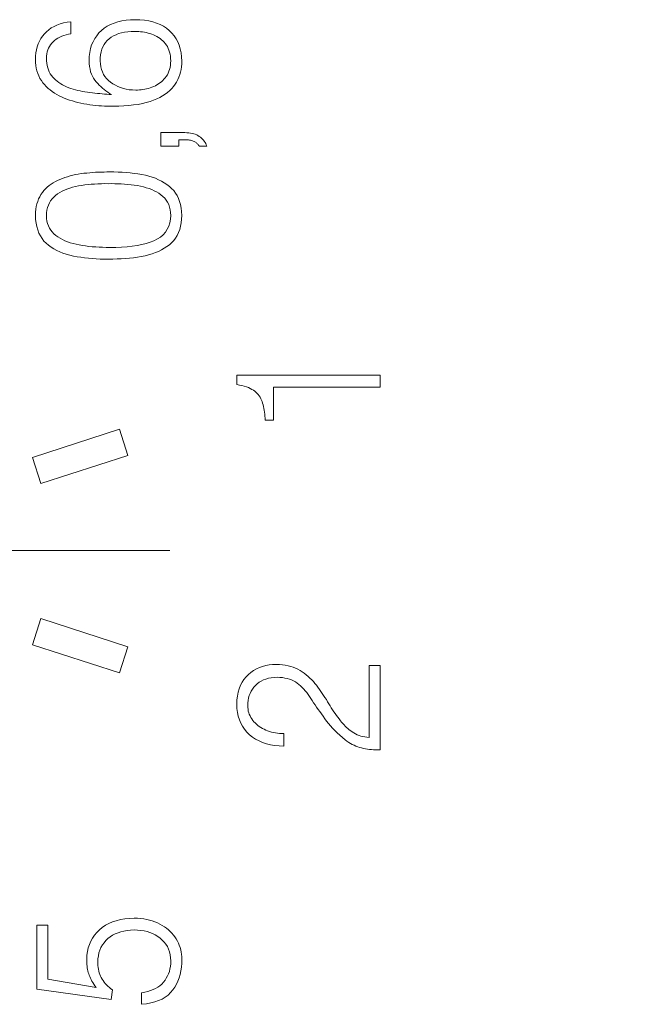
# Model space of a CAD drawing. Header units: millimetres. Extents: x 0 to 420, y 0 to 297.
# Tile 19 of 66: x 116.77 to 123.54, y 132.02 to 142.78. Entities that reach past the tile are written whole.
import ezdxf

# ---------------------------------------------------------------- set-up
doc = ezdxf.new("R2010")
doc.units = ezdxf.units.MM
for name, pattern in [('K5LT_AXLED', [19.5, 15, -1.5, 1.5, -1.5]), ('K5LT_BASIC', [0]), ('K5LT_THIN', [0])]:
    doc.linetypes.add(name, pattern=pattern)
doc.layers.add('Системный слой', color=7, linetype='Continuous')
doc.layers.add('Слой 1', color=6, linetype='Continuous')

# ---------------------------------------------------------------- blocks, each defined once
blk = doc.blocks.new('U11')
at = {"layer": 'Системный слой', "linetype": 'K5LT_AXLED', "lineweight": 18}
for q in [(114.262, 141.127), (110.112, 136.977), (118.412, 136.977), (114.262, 132.827)]:
    blk.add_line((114.262, 136.977), q, dxfattribs=at)

msp = doc.modelspace()

# ---------------------------------------------------------------- linework, layer by layer
at = {"layer": 'Системный слой', "linetype": 'K5LT_AXLED', "lineweight": 18}
msp.add_line((114.262, 136.977), (118.412, 136.977), dxfattribs=at)
at = {"layer": 'Системный слой', "linetype": 'K5LT_BASIC', "lineweight": 60}
msp.add_open_spline([(154.899, 138.24), (153.823, 138.24), (152.949, 137.367), (152.949, 136.29), (152.949, 135.213), (153.823, 134.34), (154.899, 134.34), (155.976, 134.34), (156.849, 135.213), (156.849, 136.29), (156.85, 137.367), (155.976, 138.24), (154.9, 138.24), (122.593, 138.24), (219.513, 138.24), (154.899, 138.24)], degree=3, knots=[0, 0, 0, 0, 0.19998, 0.19998, 0.19998, 0.39996, 0.39996, 0.39996, 0.59994, 0.59994, 0.59994, 0.9999, 0.9999, 0.9999, 1, 1, 1, 1], dxfattribs=at)
at = {"layer": 'Слой 1', "linetype": 'K5LT_THIN', "lineweight": 18}
for p, q in [((117.118, 142.693), (117.09, 142.674)), ((117.148, 142.71), (117.118, 142.693)), ((117.18, 142.725), (117.148, 142.71)), ((117.214, 142.737), (117.18, 142.725)), ((117.251, 142.748), (117.214, 142.737)), ((117.29, 142.756), (117.251, 142.748)), ((117.331, 142.762), (117.29, 142.756)), ((117.331, 142.629), (117.331, 142.762)), ((117.697, 142.69), (117.666, 142.665)), ((117.73, 142.712), (117.697, 142.69)), ((117.766, 142.731), (117.73, 142.712)), ((117.804, 142.746), (117.766, 142.731)), ((117.845, 142.76), (117.804, 142.746)), ((117.889, 142.77), (117.845, 142.76)), ((117.935, 142.777), (117.889, 142.77)), ((117.983, 142.782), (117.935, 142.777)), ((118.035, 142.784), (117.983, 142.782)), ((118.087, 142.782), (118.035, 142.784)), ((118.136, 142.777), (118.087, 142.782)), ((118.182, 142.77), (118.136, 142.777)), ((118.226, 142.76), (118.182, 142.77)), ((118.268, 142.746), (118.226, 142.76)), ((118.306, 142.731), (118.268, 142.746)), ((118.343, 142.712), (118.306, 142.731)), ((118.376, 142.69), (118.343, 142.712)), ((118.407, 142.665), (118.376, 142.69)), ((117.004, 142.577), (116.988, 142.549)), ((117.022, 142.604), (117.004, 142.577)), ((117.042, 142.629), (117.022, 142.604)), ((117.065, 142.652), (117.042, 142.629)), ((117.09, 142.674), (117.065, 142.652)), ((117.171, 142.569), (117.19, 142.581)), ((117.19, 142.581), (117.21, 142.592)), ((117.21, 142.592), (117.232, 142.602)), ((117.232, 142.602), (117.255, 142.61)), ((117.255, 142.61), (117.279, 142.617)), ((117.279, 142.617), (117.304, 142.624)), ((117.304, 142.624), (117.331, 142.629)), ((117.592, 142.577), (117.574, 142.543)), ((117.614, 142.609), (117.592, 142.577)), ((117.638, 142.639), (117.614, 142.609)), ((117.666, 142.665), (117.638, 142.639)), ((117.729, 142.557), (117.75, 142.575)), ((117.75, 142.575), (117.772, 142.592)), ((117.772, 142.592), (117.798, 142.607)), ((117.798, 142.607), (117.825, 142.62)), ((117.825, 142.62), (117.854, 142.631)), ((117.854, 142.631), (117.885, 142.64)), ((117.885, 142.64), (117.918, 142.647)), ((117.918, 142.647), (117.954, 142.652)), ((117.954, 142.652), (117.991, 142.655)), ((117.991, 142.655), (118.031, 142.655)), ((118.031, 142.655), (118.052, 142.655)), ((118.052, 142.655), (118.073, 142.654)), ((118.073, 142.654), (118.094, 142.652)), ((118.094, 142.652), (118.115, 142.65)), ((118.115, 142.65), (118.136, 142.647)), ((118.136, 142.647), (118.156, 142.642)), ((118.156, 142.642), (118.176, 142.638)), ((118.176, 142.638), (118.196, 142.632)), ((118.196, 142.632), (118.216, 142.625)), ((118.216, 142.625), (118.236, 142.618)), ((118.236, 142.618), (118.255, 142.609)), ((118.255, 142.609), (118.273, 142.6)), ((118.273, 142.6), (118.29, 142.589)), ((118.29, 142.589), (118.306, 142.578)), ((118.306, 142.578), (118.322, 142.565)), ((118.435, 142.638), (118.407, 142.665)), ((118.46, 142.608), (118.435, 142.638)), ((118.482, 142.576), (118.46, 142.608)), ((118.5, 142.541), (118.482, 142.576)), ((116.964, 142.488), (116.955, 142.455)), ((116.975, 142.519), (116.964, 142.488)), ((116.988, 142.549), (116.975, 142.519)), ((117.079, 142.453), (117.087, 142.473)), ((117.087, 142.473), (117.097, 142.492)), ((117.097, 142.492), (117.109, 142.51)), ((117.109, 142.51), (117.122, 142.526)), ((117.122, 142.526), (117.137, 142.542)), ((117.137, 142.542), (117.153, 142.556)), ((117.153, 142.556), (117.171, 142.569)), ((117.547, 142.467), (117.538, 142.426)), ((117.559, 142.507), (117.547, 142.467)), ((117.574, 142.543), (117.559, 142.507)), ((117.671, 142.461), (117.682, 142.488)), ((117.682, 142.488), (117.695, 142.513)), ((117.695, 142.513), (117.711, 142.536)), ((117.711, 142.536), (117.729, 142.557)), ((118.322, 142.565), (118.337, 142.552)), ((118.337, 142.552), (118.351, 142.538)), ((118.351, 142.538), (118.364, 142.522)), ((118.364, 142.522), (118.376, 142.506)), ((118.376, 142.506), (118.387, 142.489)), ((118.387, 142.489), (118.396, 142.47)), ((118.396, 142.47), (118.404, 142.45)), ((118.516, 142.504), (118.5, 142.541)), ((118.528, 142.465), (118.516, 142.504)), ((116.945, 142.386), (116.944, 142.349)), ((116.949, 142.421), (116.945, 142.386)), ((116.955, 142.455), (116.949, 142.421)), ((117.064, 142.362), (117.066, 142.386)), ((117.066, 142.334), (117.064, 142.362)), ((117.066, 142.386), (117.068, 142.41)), ((117.068, 142.41), (117.073, 142.432)), ((117.073, 142.432), (117.079, 142.453)), ((117.533, 142.382), (117.531, 142.335)), ((117.538, 142.426), (117.533, 142.382)), ((117.651, 142.332), (117.653, 142.368)), ((117.653, 142.368), (117.656, 142.401)), ((117.656, 142.401), (117.663, 142.432)), ((117.663, 142.432), (117.671, 142.461)), ((118.404, 142.45), (118.411, 142.429)), ((118.411, 142.429), (118.416, 142.407)), ((118.416, 142.407), (118.42, 142.384)), ((118.42, 142.384), (118.422, 142.359)), ((118.536, 142.423), (118.528, 142.465)), ((118.542, 142.379), (118.536, 142.423)), ((118.544, 142.332), (118.542, 142.379)), ((116.944, 142.349), (116.945, 142.315)), ((116.945, 142.315), (116.949, 142.283)), ((116.949, 142.283), (116.954, 142.252)), ((116.954, 142.252), (116.961, 142.223)), ((117.068, 142.307), (117.066, 142.334)), ((117.073, 142.282), (117.068, 142.307)), ((117.079, 142.258), (117.073, 142.282)), ((117.086, 142.235), (117.079, 142.258)), ((117.531, 142.335), (117.533, 142.303)), ((117.533, 142.303), (117.536, 142.272)), ((117.536, 142.272), (117.541, 142.243)), ((117.654, 142.3), (117.651, 142.332)), ((117.659, 142.269), (117.654, 142.3)), ((117.666, 142.239), (117.659, 142.269)), ((118.416, 142.262), (118.41, 142.24)), ((118.42, 142.285), (118.416, 142.262)), ((118.422, 142.309), (118.42, 142.285)), ((118.422, 142.359), (118.424, 142.334)), ((118.424, 142.334), (118.422, 142.309)), ((118.537, 142.24), (118.541, 142.27)), ((118.541, 142.27), (118.543, 142.301)), ((118.543, 142.301), (118.544, 142.332)), ((116.961, 142.223), (116.97, 142.195)), ((116.97, 142.195), (116.981, 142.168)), ((116.981, 142.168), (116.994, 142.142)), ((117.096, 142.214), (117.086, 142.235)), ((117.106, 142.193), (117.096, 142.214)), ((117.119, 142.175), (117.106, 142.193)), ((117.133, 142.157), (117.119, 142.175)), ((117.149, 142.14), (117.133, 142.157)), ((117.541, 142.243), (117.548, 142.215)), ((117.548, 142.215), (117.557, 142.189)), ((117.557, 142.189), (117.567, 142.165)), ((117.567, 142.165), (117.579, 142.143)), ((117.676, 142.212), (117.666, 142.239)), ((117.689, 142.186), (117.676, 142.212)), ((117.704, 142.162), (117.689, 142.186)), ((117.722, 142.139), (117.704, 142.162)), ((118.362, 142.147), (118.349, 142.132)), ((118.375, 142.163), (118.362, 142.147)), ((118.386, 142.181), (118.375, 142.163)), ((118.396, 142.199), (118.386, 142.181)), ((118.404, 142.219), (118.396, 142.199)), ((118.41, 142.24), (118.404, 142.219)), ((118.501, 142.128), (118.512, 142.155)), ((118.512, 142.155), (118.522, 142.183)), ((118.522, 142.183), (118.53, 142.211)), ((118.53, 142.211), (118.537, 142.24)), ((116.994, 142.142), (117.009, 142.118)), ((117.009, 142.118), (117.025, 142.095)), ((117.025, 142.095), (117.043, 142.074)), ((117.043, 142.074), (117.063, 142.053)), ((117.063, 142.053), (117.083, 142.033)), ((117.165, 142.125), (117.149, 142.14)), ((117.183, 142.11), (117.165, 142.125)), ((117.201, 142.096), (117.183, 142.11)), ((117.221, 142.083), (117.201, 142.096)), ((117.241, 142.071), (117.221, 142.083)), ((117.263, 142.06), (117.241, 142.071)), ((117.285, 142.05), (117.263, 142.06)), ((117.309, 142.04), (117.285, 142.05)), ((117.333, 142.032), (117.309, 142.04)), ((117.579, 142.143), (117.593, 142.123)), ((117.593, 142.123), (117.609, 142.104)), ((117.609, 142.104), (117.625, 142.086)), ((117.625, 142.086), (117.642, 142.069)), ((117.642, 142.069), (117.66, 142.052)), ((117.66, 142.052), (117.678, 142.036)), ((117.743, 142.118), (117.722, 142.139)), ((117.766, 142.099), (117.743, 142.118)), ((117.791, 142.081), (117.766, 142.099)), ((117.818, 142.066), (117.791, 142.081)), ((117.846, 142.052), (117.818, 142.066)), ((117.875, 142.041), (117.846, 142.052)), ((117.906, 142.031), (117.875, 142.041)), ((118.198, 142.039), (118.179, 142.033)), ((118.218, 142.045), (118.198, 142.039)), ((118.237, 142.053), (118.218, 142.045)), ((118.255, 142.061), (118.237, 142.053)), ((118.273, 142.071), (118.255, 142.061)), ((118.289, 142.081), (118.273, 142.071)), ((118.305, 142.092), (118.289, 142.081)), ((118.321, 142.105), (118.305, 142.092)), ((118.335, 142.118), (118.321, 142.105)), ((118.349, 142.132), (118.335, 142.118)), ((118.435, 142.03), (118.455, 142.053)), ((118.455, 142.053), (118.472, 142.077)), ((118.472, 142.077), (118.487, 142.102)), ((118.487, 142.102), (118.501, 142.128)), ((117.083, 142.033), (117.105, 142.015)), ((117.105, 142.015), (117.127, 141.997)), ((117.127, 141.997), (117.151, 141.981)), ((117.151, 141.981), (117.177, 141.966)), ((117.177, 141.966), (117.203, 141.952)), ((117.203, 141.952), (117.231, 141.939)), ((117.231, 141.939), (117.259, 141.927)), ((117.357, 142.025), (117.333, 142.032)), ((117.382, 142.018), (117.357, 142.025)), ((117.408, 142.011), (117.382, 142.018)), ((117.433, 142.005), (117.408, 142.011)), ((117.46, 142), (117.433, 142.005)), ((117.486, 141.995), (117.46, 142)), ((117.513, 141.991), (117.486, 141.995)), ((117.54, 141.987), (117.513, 141.991)), ((117.567, 141.984), (117.54, 141.987)), ((117.594, 141.981), (117.567, 141.984)), ((117.621, 141.978), (117.594, 141.981)), ((117.647, 141.975), (117.621, 141.978)), ((117.673, 141.973), (117.647, 141.975)), ((117.699, 141.971), (117.673, 141.973)), ((117.678, 142.036), (117.696, 142.021)), ((117.696, 142.021), (117.715, 142.006)), ((117.725, 141.969), (117.699, 141.971)), ((117.715, 142.006), (117.735, 141.992)), ((117.75, 141.967), (117.725, 141.969)), ((117.735, 141.992), (117.755, 141.978)), ((117.775, 141.965), (117.75, 141.967)), ((117.755, 141.978), (117.775, 141.965)), ((117.937, 142.024), (117.906, 142.031)), ((117.97, 142.018), (117.937, 142.024)), ((118.005, 142.015), (117.97, 142.018)), ((118.04, 142.014), (118.005, 142.015)), ((118.06, 142.014), (118.04, 142.014)), ((118.08, 142.015), (118.06, 142.014)), ((118.1, 142.017), (118.08, 142.015)), ((118.119, 142.02), (118.1, 142.017)), ((118.139, 142.023), (118.119, 142.02)), ((118.159, 142.028), (118.139, 142.023)), ((118.179, 142.033), (118.159, 142.028)), ((118.27, 141.917), (118.304, 141.933)), ((118.304, 141.933), (118.334, 141.95)), ((118.334, 141.95), (118.363, 141.969)), ((118.363, 141.969), (118.389, 141.988)), ((118.389, 141.988), (118.414, 142.009)), ((118.414, 142.009), (118.435, 142.03)), ((117.259, 141.927), (117.288, 141.915)), ((117.288, 141.915), (117.318, 141.905)), ((117.318, 141.905), (117.348, 141.895)), ((117.348, 141.895), (117.378, 141.886)), ((117.378, 141.886), (117.409, 141.878)), ((117.409, 141.878), (117.441, 141.871)), ((117.441, 141.871), (117.473, 141.864)), ((117.473, 141.864), (117.505, 141.859)), ((117.505, 141.859), (117.538, 141.854)), ((117.538, 141.854), (117.571, 141.85)), ((117.571, 141.85), (117.604, 141.846)), ((117.604, 141.846), (117.636, 141.843)), ((117.636, 141.843), (117.668, 141.841)), ((117.668, 141.841), (117.7, 141.839)), ((117.7, 141.839), (117.732, 141.838)), ((117.732, 141.838), (117.764, 141.837)), ((117.764, 141.837), (117.796, 141.837)), ((117.796, 141.837), (117.855, 141.838)), ((117.855, 141.838), (117.912, 141.841)), ((117.912, 141.841), (117.967, 141.845)), ((117.967, 141.845), (118.018, 141.851)), ((118.018, 141.851), (118.067, 141.858)), ((118.067, 141.858), (118.113, 141.867)), ((118.113, 141.867), (118.156, 141.877)), ((118.156, 141.877), (118.197, 141.889)), ((118.197, 141.889), (118.235, 141.902)), ((118.235, 141.902), (118.27, 141.917)), ((118.579, 141.549), (118.316, 141.549)), ((118.316, 141.549), (118.316, 141.402)), ((118.6, 141.548), (118.579, 141.549)), ((118.62, 141.546), (118.6, 141.548)), ((118.639, 141.543), (118.62, 141.546)), ((118.657, 141.54), (118.639, 141.543)), ((118.675, 141.535), (118.657, 141.54)), ((118.691, 141.53), (118.675, 141.535)), ((118.707, 141.523), (118.691, 141.53)), ((118.721, 141.516), (118.707, 141.523)), ((118.735, 141.507), (118.721, 141.516)), ((118.748, 141.498), (118.735, 141.507)), ((118.316, 141.402), (118.512, 141.402)), ((118.512, 141.402), (118.512, 141.47)), ((118.512, 141.47), (118.588, 141.47)), ((118.588, 141.47), (118.602, 141.47)), ((118.602, 141.47), (118.616, 141.469)), ((118.616, 141.469), (118.628, 141.467)), ((118.628, 141.467), (118.64, 141.466)), ((118.64, 141.466), (118.651, 141.463)), ((118.651, 141.463), (118.661, 141.46)), ((118.661, 141.46), (118.67, 141.457)), ((118.67, 141.457), (118.679, 141.453)), ((118.679, 141.453), (118.687, 141.449)), ((118.687, 141.449), (118.694, 141.444)), ((118.694, 141.444), (118.7, 141.439)), ((118.7, 141.439), (118.706, 141.434)), ((118.706, 141.434), (118.712, 141.429)), ((118.712, 141.429), (118.717, 141.424)), ((118.717, 141.424), (118.722, 141.419)), ((118.722, 141.419), (118.727, 141.413)), ((118.727, 141.413), (118.731, 141.408)), ((118.731, 141.408), (118.735, 141.402)), ((118.735, 141.402), (118.816, 141.402)), ((118.76, 141.488), (118.748, 141.498)), ((118.771, 141.477), (118.76, 141.488)), ((118.781, 141.466), (118.771, 141.477)), ((118.79, 141.455), (118.781, 141.466)), ((118.798, 141.442), (118.79, 141.455)), ((118.805, 141.43), (118.798, 141.442)), ((118.811, 141.416), (118.805, 141.43)), ((118.816, 141.402), (118.811, 141.416)), ((117.324, 141.075), (117.295, 141.066)), ((117.353, 141.082), (117.324, 141.075)), ((117.383, 141.089), (117.353, 141.082)), ((117.413, 141.094), (117.383, 141.089)), ((117.444, 141.1), (117.413, 141.094)), ((117.475, 141.104), (117.444, 141.1)), ((117.507, 141.107), (117.475, 141.104)), ((117.538, 141.11), (117.507, 141.107)), ((117.57, 141.113), (117.538, 141.11)), ((117.601, 141.115), (117.57, 141.113)), ((117.632, 141.116), (117.601, 141.115)), ((117.664, 141.118), (117.632, 141.116)), ((117.695, 141.118), (117.664, 141.118)), ((117.726, 141.119), (117.695, 141.118)), ((117.757, 141.119), (117.726, 141.119)), ((117.803, 141.119), (117.757, 141.119)), ((117.849, 141.118), (117.803, 141.119)), ((117.894, 141.115), (117.849, 141.118)), ((117.938, 141.112), (117.894, 141.115)), ((117.981, 141.108), (117.938, 141.112)), ((118.023, 141.103), (117.981, 141.108)), ((118.065, 141.097), (118.023, 141.103)), ((118.106, 141.09), (118.065, 141.097)), ((118.146, 141.082), (118.106, 141.09)), ((118.184, 141.072), (118.146, 141.082)), ((118.221, 141.061), (118.184, 141.072)), ((117.094, 140.969), (117.074, 140.952)), ((117.116, 140.985), (117.094, 140.969)), ((117.138, 141), (117.116, 140.985)), ((117.162, 141.013), (117.138, 141)), ((117.187, 141.026), (117.162, 141.013)), ((117.212, 141.037), (117.187, 141.026)), ((117.24, 141.048), (117.212, 141.037)), ((117.267, 141.057), (117.24, 141.048)), ((117.295, 141.066), (117.267, 141.057)), ((117.381, 140.959), (117.414, 140.965)), ((117.414, 140.965), (117.449, 140.971)), ((117.449, 140.971), (117.484, 140.976)), ((117.484, 140.976), (117.519, 140.98)), ((117.519, 140.98), (117.555, 140.984)), ((117.555, 140.984), (117.591, 140.986)), ((117.591, 140.986), (117.628, 140.989)), ((117.628, 140.989), (117.665, 140.99)), ((117.665, 140.99), (117.702, 140.991)), ((117.702, 140.991), (117.74, 140.99)), ((117.74, 140.99), (117.776, 140.991)), ((117.776, 140.991), (117.812, 140.99)), ((117.812, 140.99), (117.848, 140.989)), ((117.848, 140.989), (117.883, 140.987)), ((117.883, 140.987), (117.919, 140.985)), ((117.919, 140.985), (117.954, 140.982)), ((117.954, 140.982), (117.989, 140.978)), ((117.989, 140.978), (118.024, 140.974)), ((118.024, 140.974), (118.059, 140.969)), ((118.059, 140.969), (118.093, 140.963)), ((118.093, 140.963), (118.125, 140.955)), ((118.257, 141.049), (118.221, 141.061)), ((118.29, 141.034), (118.257, 141.049)), ((118.322, 141.018), (118.29, 141.034)), ((118.352, 141.001), (118.322, 141.018)), ((118.381, 140.982), (118.352, 141.001)), ((118.408, 140.961), (118.381, 140.982)), ((118.433, 140.939), (118.408, 140.961)), ((117.004, 140.872), (116.991, 140.848)), ((117.02, 140.894), (117.004, 140.872)), ((117.037, 140.914), (117.02, 140.894)), ((117.055, 140.934), (117.037, 140.914)), ((117.074, 140.952), (117.055, 140.934)), ((117.144, 140.844), (117.164, 140.862)), ((117.164, 140.862), (117.187, 140.879)), ((117.187, 140.879), (117.21, 140.894)), ((117.21, 140.894), (117.235, 140.908)), ((117.235, 140.908), (117.262, 140.92)), ((117.262, 140.92), (117.289, 140.932)), ((117.289, 140.932), (117.319, 140.942)), ((117.319, 140.942), (117.349, 140.951)), ((117.349, 140.951), (117.381, 140.959)), ((118.125, 140.955), (118.156, 140.946)), ((118.156, 140.946), (118.186, 140.936)), ((118.186, 140.936), (118.215, 140.925)), ((118.215, 140.925), (118.242, 140.913)), ((118.242, 140.913), (118.268, 140.9)), ((118.268, 140.9), (118.293, 140.885)), ((118.293, 140.885), (118.316, 140.869)), ((118.316, 140.869), (118.338, 140.851)), ((118.456, 140.915), (118.433, 140.939)), ((118.476, 140.888), (118.456, 140.915)), ((118.493, 140.86), (118.476, 140.888)), ((118.508, 140.829), (118.493, 140.86)), ((116.96, 140.77), (116.953, 140.74)), ((116.969, 140.797), (116.96, 140.77)), ((116.979, 140.824), (116.969, 140.797)), ((116.991, 140.848), (116.979, 140.824)), ((117.077, 140.729), (117.086, 140.756)), ((117.086, 140.756), (117.097, 140.781)), ((117.097, 140.781), (117.11, 140.804)), ((117.11, 140.804), (117.126, 140.825)), ((117.126, 140.825), (117.144, 140.844)), ((118.338, 140.851), (118.357, 140.831)), ((118.357, 140.831), (118.374, 140.81)), ((118.374, 140.81), (118.389, 140.787)), ((118.389, 140.787), (118.401, 140.762)), ((118.401, 140.762), (118.41, 140.735)), ((118.52, 140.796), (118.508, 140.829)), ((118.53, 140.762), (118.52, 140.796)), ((118.537, 140.724), (118.53, 140.762)), ((116.945, 140.677), (116.944, 140.644)), ((116.944, 140.644), (116.946, 140.6)), ((116.949, 140.71), (116.945, 140.677)), ((116.953, 140.74), (116.949, 140.71)), ((117.064, 140.639), (117.066, 140.671)), ((117.066, 140.609), (117.064, 140.639)), ((117.066, 140.671), (117.07, 140.701)), ((117.07, 140.701), (117.077, 140.729)), ((118.41, 140.735), (118.417, 140.706)), ((118.417, 140.706), (118.422, 140.676)), ((118.424, 140.644), (118.421, 140.601)), ((118.422, 140.676), (118.424, 140.644)), ((118.542, 140.685), (118.537, 140.724)), ((118.544, 140.644), (118.542, 140.685)), ((118.542, 140.602), (118.544, 140.644)), ((116.946, 140.6), (116.951, 140.559)), ((116.951, 140.559), (116.959, 140.521)), ((117.07, 140.581), (117.066, 140.609)), ((117.077, 140.554), (117.07, 140.581)), ((117.086, 140.528), (117.077, 140.554)), ((118.413, 140.561), (118.402, 140.524)), ((118.421, 140.601), (118.413, 140.561)), ((118.53, 140.525), (118.537, 140.562)), ((118.537, 140.562), (118.542, 140.602)), ((116.959, 140.521), (116.969, 140.484)), ((116.969, 140.484), (116.982, 140.45)), ((116.982, 140.45), (116.998, 140.419)), ((117.097, 140.505), (117.086, 140.528)), ((117.111, 140.483), (117.097, 140.505)), ((117.127, 140.462), (117.111, 140.483)), ((117.145, 140.443), (117.127, 140.462)), ((117.166, 140.425), (117.145, 140.443)), ((117.189, 140.409), (117.166, 140.425)), ((118.34, 140.432), (118.311, 140.407)), ((118.365, 140.46), (118.34, 140.432)), ((118.385, 140.491), (118.365, 140.46)), ((118.402, 140.524), (118.385, 140.491)), ((118.476, 140.396), (118.493, 140.425)), ((118.493, 140.425), (118.508, 140.456)), ((118.508, 140.456), (118.521, 140.489)), ((118.521, 140.489), (118.53, 140.525)), ((116.998, 140.419), (117.017, 140.39)), ((117.017, 140.39), (117.038, 140.363)), ((117.038, 140.363), (117.062, 140.339)), ((117.062, 140.339), (117.089, 140.317)), ((117.089, 140.317), (117.117, 140.296)), ((117.213, 140.394), (117.189, 140.409)), ((117.239, 140.38), (117.213, 140.394)), ((117.266, 140.367), (117.239, 140.38)), ((117.294, 140.356), (117.266, 140.367)), ((117.324, 140.345), (117.294, 140.356)), ((117.355, 140.336), (117.324, 140.345)), ((117.388, 140.328), (117.355, 140.336)), ((117.422, 140.32), (117.388, 140.328)), ((117.457, 140.315), (117.422, 140.32)), ((117.493, 140.309), (117.457, 140.315)), ((118.057, 140.315), (118.003, 140.306)), ((118.107, 140.325), (118.057, 140.315)), ((118.155, 140.337), (118.107, 140.325)), ((118.199, 140.351), (118.155, 140.337)), ((118.24, 140.367), (118.199, 140.351)), ((118.278, 140.386), (118.24, 140.367)), ((118.311, 140.407), (118.278, 140.386)), ((118.381, 140.303), (118.408, 140.323)), ((118.408, 140.323), (118.433, 140.345)), ((118.433, 140.345), (118.456, 140.37)), ((118.456, 140.37), (118.476, 140.396)), ((117.117, 140.296), (117.146, 140.277)), ((117.146, 140.277), (117.178, 140.26)), ((117.178, 140.26), (117.211, 140.245)), ((117.211, 140.245), (117.245, 140.231)), ((117.245, 140.231), (117.281, 140.218)), ((117.281, 140.218), (117.319, 140.208)), ((117.319, 140.208), (117.359, 140.199)), ((117.529, 140.305), (117.493, 140.309)), ((117.566, 140.301), (117.529, 140.305)), ((117.603, 140.298), (117.566, 140.301)), ((117.641, 140.296), (117.603, 140.298)), ((117.679, 140.295), (117.641, 140.296)), ((117.718, 140.294), (117.679, 140.295)), ((117.757, 140.294), (117.718, 140.294)), ((117.823, 140.294), (117.757, 140.294)), ((117.886, 140.296), (117.823, 140.294)), ((117.946, 140.3), (117.886, 140.296)), ((118.003, 140.306), (117.946, 140.3)), ((118.142, 140.202), (118.181, 140.212)), ((118.181, 140.212), (118.219, 140.223)), ((118.219, 140.223), (118.255, 140.236)), ((118.255, 140.236), (118.289, 140.25)), ((118.289, 140.25), (118.321, 140.266)), ((118.321, 140.266), (118.352, 140.284)), ((118.352, 140.284), (118.381, 140.303)), ((117.359, 140.199), (117.399, 140.191)), ((117.399, 140.191), (117.44, 140.185)), ((117.44, 140.185), (117.481, 140.179)), ((117.481, 140.179), (117.523, 140.175)), ((117.523, 140.175), (117.565, 140.171)), ((117.565, 140.171), (117.608, 140.168)), ((117.608, 140.168), (117.652, 140.166)), ((117.652, 140.166), (117.696, 140.165)), ((117.696, 140.165), (117.74, 140.165)), ((117.74, 140.165), (117.789, 140.166)), ((117.789, 140.166), (117.836, 140.167)), ((117.836, 140.167), (117.883, 140.169)), ((117.883, 140.169), (117.928, 140.172)), ((117.928, 140.172), (117.973, 140.176)), ((117.973, 140.176), (118.017, 140.181)), ((118.017, 140.181), (118.059, 140.187)), ((118.059, 140.187), (118.101, 140.194)), ((118.101, 140.194), (118.142, 140.202)), ((120.712, 138.895), (119.146, 138.895)), ((119.146, 138.895), (119.146, 138.793)), ((120.712, 138.766), (120.712, 138.895)), ((119.146, 138.793), (119.174, 138.788)), ((119.174, 138.788), (119.201, 138.782)), ((119.201, 138.782), (119.226, 138.775)), ((119.226, 138.775), (119.25, 138.768)), ((119.25, 138.768), (119.272, 138.76)), ((119.272, 138.76), (119.292, 138.751)), ((119.292, 138.751), (119.31, 138.741)), ((119.31, 138.741), (119.327, 138.731)), ((119.327, 138.731), (119.342, 138.72)), ((119.342, 138.72), (119.356, 138.708)), ((119.356, 138.708), (119.368, 138.696)), ((119.548, 138.403), (119.548, 138.766)), ((119.548, 138.766), (120.712, 138.766)), ((119.368, 138.696), (119.38, 138.683)), ((119.38, 138.683), (119.391, 138.669)), ((119.391, 138.669), (119.4, 138.655)), ((119.4, 138.655), (119.408, 138.639)), ((119.408, 138.639), (119.416, 138.624)), ((119.416, 138.624), (119.422, 138.607)), ((119.422, 138.607), (119.427, 138.59)), ((119.427, 138.59), (119.432, 138.572)), ((119.432, 138.572), (119.436, 138.553)), ((119.436, 138.553), (119.44, 138.533)), ((119.44, 138.533), (119.444, 138.513)), ((119.444, 138.513), (119.447, 138.492)), ((119.447, 138.492), (119.45, 138.471)), ((119.45, 138.471), (119.452, 138.449)), ((119.452, 138.449), (119.454, 138.426)), ((119.454, 138.426), (119.455, 138.403)), ((119.455, 138.403), (119.548, 138.403)), ((116.912, 137.995), (117.864, 138.304)), ((117.864, 138.304), (117.956, 138.019)), ((117.005, 137.71), (116.912, 137.995)), ((117.956, 138.019), (117.005, 137.71)), ((116.912, 135.948), (117.005, 136.234)), ((117.005, 136.234), (117.956, 135.925)), ((117.864, 135.639), (116.912, 135.948)), ((117.956, 135.925), (117.864, 135.639)), ((119.392, 135.698), (119.36, 135.683)), ((119.426, 135.71), (119.392, 135.698)), ((119.461, 135.72), (119.426, 135.71)), ((119.499, 135.727), (119.461, 135.72)), ((119.537, 135.731), (119.499, 135.727)), ((119.577, 135.732), (119.537, 135.731)), ((119.611, 135.731), (119.577, 135.732)), ((119.644, 135.728), (119.611, 135.731)), ((119.675, 135.724), (119.644, 135.728)), ((119.705, 135.718), (119.675, 135.724)), ((119.734, 135.71), (119.705, 135.718)), ((119.761, 135.702), (119.734, 135.71)), ((119.788, 135.691), (119.761, 135.702)), ((119.813, 135.679), (119.788, 135.691)), ((120.712, 135.721), (120.592, 135.721)), ((120.592, 135.721), (120.592, 134.934)), ((120.712, 134.797), (120.712, 135.721)), ((119.246, 135.596), (119.223, 135.568)), ((119.272, 135.622), (119.246, 135.596)), ((119.299, 135.645), (119.272, 135.622)), ((119.329, 135.666), (119.299, 135.645)), ((119.36, 135.683), (119.329, 135.666)), ((119.464, 135.573), (119.492, 135.581)), ((119.492, 135.581), (119.522, 135.587)), ((119.522, 135.587), (119.553, 135.591)), ((119.553, 135.591), (119.587, 135.592)), ((119.587, 135.592), (119.616, 135.591)), ((119.616, 135.591), (119.644, 135.588)), ((119.644, 135.588), (119.671, 135.584)), ((119.671, 135.584), (119.697, 135.579)), ((119.697, 135.579), (119.721, 135.571)), ((119.837, 135.666), (119.813, 135.679)), ((119.86, 135.651), (119.837, 135.666)), ((119.882, 135.636), (119.86, 135.651)), ((119.904, 135.619), (119.882, 135.636)), ((119.924, 135.602), (119.904, 135.619)), ((119.944, 135.584), (119.924, 135.602)), ((119.964, 135.565), (119.944, 135.584)), ((119.186, 135.504), (119.172, 135.467)), ((119.203, 135.537), (119.186, 135.504)), ((119.223, 135.568), (119.203, 135.537)), ((119.316, 135.462), (119.332, 135.482)), ((119.332, 135.482), (119.35, 135.502)), ((119.35, 135.502), (119.369, 135.521)), ((119.369, 135.521), (119.39, 135.537)), ((119.39, 135.537), (119.413, 135.551)), ((119.413, 135.551), (119.437, 135.563)), ((119.437, 135.563), (119.464, 135.573)), ((119.721, 135.571), (119.744, 135.563)), ((119.744, 135.563), (119.766, 135.552)), ((119.766, 135.552), (119.786, 135.541)), ((119.786, 135.541), (119.805, 135.527)), ((119.805, 135.527), (119.823, 135.513)), ((119.823, 135.513), (119.841, 135.497)), ((119.841, 135.497), (119.859, 135.48)), ((119.859, 135.48), (119.876, 135.463)), ((119.982, 135.546), (119.964, 135.565)), ((119.999, 135.525), (119.982, 135.546)), ((120.016, 135.504), (119.999, 135.525)), ((120.032, 135.482), (120.016, 135.504)), ((120.048, 135.46), (120.032, 135.482)), ((119.152, 135.387), (119.146, 135.344)), ((119.16, 135.429), (119.152, 135.387)), ((119.172, 135.467), (119.16, 135.429)), ((119.269, 135.339), (119.274, 135.366)), ((119.274, 135.366), (119.282, 135.392)), ((119.282, 135.392), (119.291, 135.416)), ((119.291, 135.416), (119.303, 135.439)), ((119.303, 135.439), (119.316, 135.462)), ((119.876, 135.463), (119.893, 135.444)), ((119.893, 135.444), (119.909, 135.425)), ((119.909, 135.425), (119.925, 135.404)), ((119.925, 135.404), (119.94, 135.383)), ((119.94, 135.383), (119.955, 135.361)), ((119.955, 135.361), (119.97, 135.338)), ((120.064, 135.438), (120.048, 135.46)), ((120.079, 135.416), (120.064, 135.438)), ((120.094, 135.393), (120.079, 135.416)), ((120.109, 135.371), (120.094, 135.393)), ((120.124, 135.348), (120.109, 135.371)), ((119.146, 135.344), (119.144, 135.297)), ((119.144, 135.297), (119.146, 135.252)), ((119.264, 135.282), (119.266, 135.311)), ((119.265, 135.262), (119.264, 135.282)), ((119.268, 135.242), (119.265, 135.262)), ((119.266, 135.311), (119.269, 135.339)), ((119.97, 135.338), (119.985, 135.314)), ((119.985, 135.314), (120.001, 135.29)), ((120.001, 135.29), (120.018, 135.266)), ((120.018, 135.266), (120.035, 135.241)), ((120.138, 135.325), (120.124, 135.348)), ((120.151, 135.302), (120.138, 135.325)), ((120.165, 135.28), (120.151, 135.302)), ((120.178, 135.257), (120.165, 135.28)), ((120.192, 135.236), (120.178, 135.257)), ((119.146, 135.252), (119.152, 135.208)), ((119.152, 135.208), (119.161, 135.167)), ((119.161, 135.167), (119.173, 135.127)), ((119.271, 135.223), (119.268, 135.242)), ((119.276, 135.204), (119.271, 135.223)), ((119.282, 135.187), (119.276, 135.204)), ((119.29, 135.169), (119.282, 135.187)), ((119.298, 135.152), (119.29, 135.169)), ((119.308, 135.136), (119.298, 135.152)), ((120.035, 135.241), (120.052, 135.216)), ((120.052, 135.216), (120.07, 135.191)), ((120.07, 135.191), (120.088, 135.165)), ((120.088, 135.165), (120.107, 135.139)), ((120.206, 135.215), (120.192, 135.236)), ((120.22, 135.194), (120.206, 135.215)), ((120.234, 135.174), (120.22, 135.194)), ((120.248, 135.155), (120.234, 135.174)), ((120.263, 135.136), (120.248, 135.155)), ((119.173, 135.127), (119.189, 135.09)), ((119.189, 135.09), (119.208, 135.056)), ((119.208, 135.056), (119.23, 135.023)), ((119.32, 135.121), (119.308, 135.136)), ((119.332, 135.106), (119.32, 135.121)), ((119.345, 135.092), (119.332, 135.106)), ((119.359, 135.078), (119.345, 135.092)), ((119.374, 135.066), (119.359, 135.078)), ((119.39, 135.054), (119.374, 135.066)), ((119.407, 135.043), (119.39, 135.054)), ((119.425, 135.032), (119.407, 135.043)), ((120.107, 135.139), (120.126, 135.113)), ((120.126, 135.113), (120.147, 135.086)), ((120.147, 135.086), (120.169, 135.06)), ((120.169, 135.06), (120.192, 135.034)), ((120.277, 135.117), (120.263, 135.136)), ((120.29, 135.102), (120.277, 135.117)), ((120.303, 135.087), (120.29, 135.102)), ((120.317, 135.072), (120.303, 135.087)), ((120.331, 135.058), (120.317, 135.072)), ((120.345, 135.044), (120.331, 135.058)), ((120.36, 135.031), (120.345, 135.044)), ((119.23, 135.023), (119.256, 134.992)), ((119.256, 134.992), (119.285, 134.964)), ((119.285, 134.964), (119.317, 134.938)), ((119.317, 134.938), (119.351, 134.916)), ((119.443, 135.023), (119.425, 135.032)), ((119.462, 135.014), (119.443, 135.023)), ((119.482, 135.006), (119.462, 135.014)), ((119.503, 134.999), (119.482, 135.006)), ((119.524, 134.993), (119.503, 134.999)), ((119.545, 134.988), (119.524, 134.993)), ((119.567, 134.984), (119.545, 134.988)), ((119.589, 134.98), (119.567, 134.984)), ((119.612, 134.978), (119.589, 134.98)), ((119.635, 134.976), (119.612, 134.978)), ((119.659, 134.976), (119.635, 134.976)), ((119.659, 134.839), (119.659, 134.976)), ((120.192, 135.034), (120.217, 135.009)), ((120.217, 135.009), (120.243, 134.983)), ((120.243, 134.983), (120.27, 134.958)), ((120.27, 134.958), (120.299, 134.932)), ((120.299, 134.932), (120.329, 134.907)), ((120.375, 135.018), (120.36, 135.031)), ((120.391, 135.006), (120.375, 135.018)), ((120.407, 134.994), (120.391, 135.006)), ((120.424, 134.983), (120.407, 134.994)), ((120.442, 134.973), (120.424, 134.983)), ((120.461, 134.964), (120.442, 134.973)), ((120.481, 134.956), (120.461, 134.964)), ((120.501, 134.949), (120.481, 134.956)), ((120.523, 134.944), (120.501, 134.949)), ((120.545, 134.939), (120.523, 134.944)), ((120.568, 134.936), (120.545, 134.939)), ((120.592, 134.934), (120.568, 134.936)), ((119.351, 134.916), (119.388, 134.896)), ((119.388, 134.896), (119.427, 134.879)), ((119.427, 134.879), (119.468, 134.865)), ((119.468, 134.865), (119.512, 134.854)), ((119.512, 134.854), (119.559, 134.846)), ((119.559, 134.846), (119.608, 134.841)), ((119.608, 134.841), (119.659, 134.839)), ((120.329, 134.907), (120.348, 134.893)), ((120.348, 134.893), (120.368, 134.88)), ((120.368, 134.88), (120.388, 134.868)), ((120.388, 134.868), (120.407, 134.857)), ((120.407, 134.857), (120.427, 134.848)), ((120.427, 134.848), (120.447, 134.839)), ((120.447, 134.839), (120.468, 134.831)), ((120.468, 134.831), (120.488, 134.825)), ((120.488, 134.825), (120.509, 134.819)), ((120.509, 134.819), (120.53, 134.814)), ((120.53, 134.814), (120.551, 134.81)), ((120.551, 134.81), (120.573, 134.806)), ((120.573, 134.806), (120.595, 134.803)), ((120.595, 134.803), (120.617, 134.801)), ((120.617, 134.801), (120.641, 134.799)), ((120.641, 134.799), (120.664, 134.798)), ((120.664, 134.798), (120.688, 134.797)), ((120.688, 134.797), (120.712, 134.797)), ((117.746, 132.899), (117.71, 132.879)), ((117.786, 132.916), (117.746, 132.899)), ((117.828, 132.93), (117.786, 132.916)), ((117.873, 132.941), (117.828, 132.93)), ((117.92, 132.949), (117.873, 132.941)), ((117.971, 132.955), (117.92, 132.949)), ((118.024, 132.957), (117.971, 132.955)), ((118.06, 132.956), (118.024, 132.957)), ((118.095, 132.953), (118.06, 132.956)), ((118.128, 132.949), (118.095, 132.953)), ((118.161, 132.943), (118.128, 132.949)), ((118.192, 132.936), (118.161, 132.943)), ((118.222, 132.927), (118.192, 132.936)), ((118.251, 132.917), (118.222, 132.927)), ((118.279, 132.905), (118.251, 132.917)), ((118.305, 132.892), (118.279, 132.905)), ((118.33, 132.878), (118.305, 132.892)), ((117.081, 132.88), (116.961, 132.88)), ((116.961, 132.88), (116.961, 132.18)), ((117.081, 132.289), (117.081, 132.88)), ((117.615, 132.802), (117.59, 132.772)), ((117.644, 132.83), (117.615, 132.802)), ((117.675, 132.856), (117.644, 132.83)), ((117.71, 132.879), (117.675, 132.856)), ((117.788, 132.771), (117.817, 132.786)), ((117.817, 132.786), (117.847, 132.798)), ((117.847, 132.798), (117.879, 132.809)), ((117.879, 132.809), (117.912, 132.817)), ((117.912, 132.817), (117.948, 132.823)), ((117.948, 132.823), (117.985, 132.827)), ((117.985, 132.827), (118.024, 132.829)), ((118.024, 132.829), (118.061, 132.827)), ((118.061, 132.827), (118.097, 132.824)), ((118.097, 132.824), (118.131, 132.818)), ((118.131, 132.818), (118.164, 132.81)), ((118.164, 132.81), (118.195, 132.8)), ((118.195, 132.8), (118.225, 132.788)), ((118.225, 132.788), (118.254, 132.774)), ((118.354, 132.863), (118.33, 132.878)), ((118.376, 132.847), (118.354, 132.863)), ((118.397, 132.83), (118.376, 132.847)), ((118.417, 132.812), (118.397, 132.83)), ((118.436, 132.793), (118.417, 132.812)), ((118.453, 132.773), (118.436, 132.793)), ((117.534, 132.671), (117.522, 132.634)), ((117.549, 132.707), (117.534, 132.671)), ((117.568, 132.74), (117.549, 132.707)), ((117.59, 132.772), (117.568, 132.74)), ((117.676, 132.664), (117.694, 132.689)), ((117.694, 132.689), (117.714, 132.712)), ((117.714, 132.712), (117.737, 132.734)), ((117.737, 132.734), (117.762, 132.753)), ((117.762, 132.753), (117.788, 132.771)), ((118.254, 132.774), (118.281, 132.757)), ((118.281, 132.757), (118.307, 132.739)), ((118.307, 132.739), (118.331, 132.718)), ((118.331, 132.718), (118.352, 132.696)), ((118.352, 132.696), (118.37, 132.672)), ((118.37, 132.672), (118.386, 132.646)), ((118.468, 132.752), (118.453, 132.773)), ((118.483, 132.73), (118.468, 132.752)), ((118.496, 132.707), (118.483, 132.73)), ((118.507, 132.684), (118.496, 132.707)), ((118.516, 132.661), (118.507, 132.684)), ((117.513, 132.594), (117.507, 132.553)), ((117.522, 132.634), (117.513, 132.594)), ((117.632, 132.547), (117.639, 132.579)), ((117.639, 132.579), (117.649, 132.609)), ((117.649, 132.609), (117.661, 132.638)), ((117.661, 132.638), (117.676, 132.664)), ((118.386, 132.646), (118.399, 132.618)), ((118.399, 132.618), (118.409, 132.589)), ((118.409, 132.589), (118.416, 132.558)), ((118.525, 132.637), (118.516, 132.661)), ((118.532, 132.612), (118.525, 132.637)), ((118.537, 132.587), (118.532, 132.612)), ((118.541, 132.562), (118.537, 132.587)), ((118.543, 132.536), (118.541, 132.562)), ((117.507, 132.553), (117.505, 132.51)), ((117.505, 132.51), (117.505, 132.49)), ((117.505, 132.49), (117.506, 132.47)), ((117.506, 132.47), (117.507, 132.451)), ((117.625, 132.479), (117.627, 132.514)), ((117.626, 132.458), (117.625, 132.479)), ((117.627, 132.438), (117.626, 132.458)), ((117.627, 132.514), (117.632, 132.547)), ((118.416, 132.558), (118.421, 132.525)), ((118.423, 132.46), (118.42, 132.43)), ((118.421, 132.525), (118.424, 132.49)), ((118.424, 132.49), (118.423, 132.46)), ((118.54, 132.423), (118.543, 132.466)), ((118.544, 132.51), (118.543, 132.536)), ((118.543, 132.466), (118.544, 132.51)), ((117.507, 132.451), (117.509, 132.433)), ((117.509, 132.433), (117.511, 132.415)), ((117.511, 132.415), (117.515, 132.397)), ((117.515, 132.397), (117.518, 132.38)), ((117.518, 132.38), (117.522, 132.364)), ((117.522, 132.364), (117.527, 132.349)), ((117.527, 132.349), (117.532, 132.333)), ((117.629, 132.418), (117.627, 132.438)), ((117.633, 132.398), (117.629, 132.418)), ((117.637, 132.379), (117.633, 132.398)), ((117.642, 132.36), (117.637, 132.379)), ((117.649, 132.342), (117.642, 132.36)), ((118.399, 132.349), (118.388, 132.325)), ((118.408, 132.375), (118.399, 132.349)), ((118.415, 132.402), (118.408, 132.375)), ((118.42, 132.43), (118.415, 132.402)), ((118.526, 132.343), (118.534, 132.382)), ((118.534, 132.382), (118.54, 132.423)), ((117.607, 132.2), (117.081, 132.289)), ((117.532, 132.333), (117.539, 132.318)), ((117.539, 132.318), (117.546, 132.302)), ((117.546, 132.302), (117.554, 132.286)), ((117.554, 132.286), (117.562, 132.269)), ((117.562, 132.269), (117.572, 132.252)), ((117.572, 132.252), (117.583, 132.235)), ((117.656, 132.324), (117.649, 132.342)), ((117.664, 132.307), (117.656, 132.324)), ((117.674, 132.29), (117.664, 132.307)), ((117.684, 132.274), (117.674, 132.29)), ((117.695, 132.258), (117.684, 132.274)), ((117.708, 132.243), (117.695, 132.258)), ((117.722, 132.228), (117.708, 132.243)), ((118.344, 132.257), (118.325, 132.237)), ((118.361, 132.278), (118.344, 132.257)), ((118.375, 132.301), (118.361, 132.278)), ((118.388, 132.325), (118.375, 132.301)), ((118.486, 132.235), (118.502, 132.27)), ((118.502, 132.27), (118.515, 132.306)), ((118.515, 132.306), (118.526, 132.343)), ((116.961, 132.18), (117.772, 132.067)), ((117.583, 132.235), (117.594, 132.218)), ((117.594, 132.218), (117.607, 132.2)), ((117.737, 132.213), (117.722, 132.228)), ((117.753, 132.199), (117.737, 132.213)), ((117.77, 132.185), (117.753, 132.199)), ((117.788, 132.172), (117.77, 132.185)), ((117.772, 132.067), (117.788, 132.172)), ((118.139, 132.148), (118.105, 132.142)), ((118.105, 132.142), (118.105, 132.015)), ((118.172, 132.155), (118.139, 132.148)), ((118.202, 132.165), (118.172, 132.155)), ((118.231, 132.176), (118.202, 132.165)), ((118.257, 132.188), (118.231, 132.176)), ((118.282, 132.203), (118.257, 132.188)), ((118.305, 132.219), (118.282, 132.203)), ((118.325, 132.237), (118.305, 132.219)), ((118.395, 132.117), (118.422, 132.143)), ((118.422, 132.143), (118.446, 132.172)), ((118.446, 132.172), (118.467, 132.203)), ((118.467, 132.203), (118.486, 132.235)), ((118.157, 132.021), (118.205, 132.03)), ((118.205, 132.03), (118.25, 132.042)), ((118.25, 132.042), (118.291, 132.056)), ((118.291, 132.056), (118.329, 132.073)), ((118.329, 132.073), (118.364, 132.094)), ((118.364, 132.094), (118.395, 132.117)), ((118.105, 132.015), (118.157, 132.021))]:
    msp.add_line(p, q, dxfattribs=at)

# ---------------------------------------------------------------- block references
at = {"layer": 'Системный слой'}
msp.add_blockref('U11', (0, 0), dxfattribs=at)

doc.saveas('drawing.dxf')
